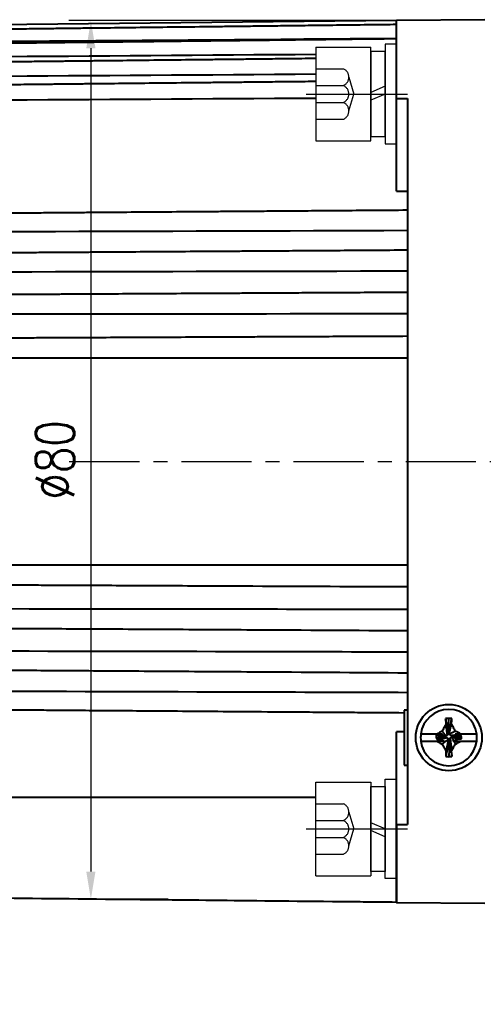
# Model space of a CAD drawing. Header units: inches. Extents: x -753 to 5070, y -3075 to 1581.
# Tile 56 of 178: x 1929 to 1971, y 895 to 984. Entities that reach past the tile are written whole.
import ezdxf

# ---------------------------------------------------------------- set-up
doc = ezdxf.new("R2010")
doc.units = ezdxf.units.IN
doc.header["$LTSCALE"] = 10
doc.header["$MEASUREMENT"] = 0
doc.linetypes.add('CENTER', pattern=[10.16, 6.35, -1.27, 1.27, -1.27])
doc.linetypes.add('HIDDEN', pattern=[1.905, 1.27, -0.635])
for name, color, linetype in [('1轮廓实线层', 7, 'Continuous'), ('3中心线层', 1, 'CENTER'), ('4虚线层', 6, 'HIDDEN'), ('7标注层', 4, 'Continuous')]:
    doc.layers.add(name, color=color, linetype=linetype)
doc.layers.add('图层2', color=4, linetype='Continuous', lineweight=40)
doc.styles.add('PC_TEXTSTYLE', font='isocp.shx', dxfattribs={"width": 0.8, "bigfont": 'HZFS.SHX'})
doc.styles.add('TH_GBDIM', font='romans.shx', dxfattribs={"width": 0.8, "bigfont": 'gbcbig.shx'})
doc.dimstyles.new('TH_GBDIM', dxfattribs={"dimtxt": 3.5, "dimasz": 2.5, "dimexe": 2, "dimexo": 0, "dimgap": 1, "dimtad": 1, "dimdec": 4, "dimdsep": 46, "dimtxsty": 'TH_GBDIM', "dimcen": 0.09, "dimclrd": 4, "dimclre": 4, "dimclrt": 3, "dimadec": 0, "dimazin": 0, "dimtfac": 1, "dimtdec": 4, "dimtmove": 0, "dimatfit": 3, "dimfxl": 1, "dimtzin": 0, "dimarcsym": 0})
doc.dimstyles.new('角度标注', dxfattribs={"dimtxt": 3.5, "dimasz": 3, "dimexe": 2, "dimexo": 0, "dimgap": 1, "dimtad": 1, "dimtih": 1, "dimtoh": 1, "dimdsep": 46, "dimtxsty": 'PC_TEXTSTYLE', "dimsah": 1, "dimcen": 0.09, "dimclrd": 4, "dimclrt": 3, "dimadec": 0, "dimazin": 0, "dimtfac": 0.7, "dimtmove": 0, "dimatfit": 0, "dimfxl": 1, "dimtzin": 0, "dimarcsym": 0})

# ---------------------------------------------------------------- blocks, each defined once
blk = doc.blocks.new('*D182')
at = {"layer": '7标注层', "color": 0, "lineweight": -2, "transparency": 16777216}
blk.add_line((2009.921, 901.993), (2002.831, 894.581), dxfattribs=at)
at = {"layer": '7标注层', "color": 4, "lineweight": -2, "transparency": 16777216}
for start, end in [(182.52422, 199.74816), (206.61655, 223.75238)]:
    blk.add_arc((2051.283, 945.241), 68.101, start, end, dxfattribs=at)
at = {"layer": '7标注层', "color": 4, "transparency": 16777216}
for points in [[(1982.748, 942.231), (1983.748, 942.253), (1983.182, 945.241)], [(2002.445, 898.5), (2001.738, 897.793), (2004.213, 896.026)]]:
    blk.add_solid(points, dxfattribs=at)
at = {"layer": 'Defpoints', "color": 0, "transparency": 16777216}
for p in [(1877.607, 945.241), (2051.283, 945.241), (2104.037, 945.241), (1985.635, 927.128), (2009.921, 901.993)]:
    blk.add_point(p, dxfattribs=at)
at = {"layer": '7标注层', "color": 3, "transparency": 16777216, "insert": (1988.66, 918.481), "char_height": 5.5, "attachment_point": 5, "style": 'TH_GBDIM'}
blk.add_mtext('45°', dxfattribs=at)
blk = doc.blocks.new('*D221')
at = {"layer": '7标注层', "color": 4, "lineweight": -2, "transparency": 16777216}
for p, q in [((1963.282, 983.643), (1933.62, 983.643)), ((1935.62, 981.143), (1935.62, 906.594)), ((1942.623, 904.094), (1933.62, 904.094))]:
    blk.add_line(p, q, dxfattribs=at)
at = {"layer": '7标注层', "color": 4, "transparency": 16777216}
for points in [[(1935.203, 981.143), (1936.036, 981.143), (1935.62, 983.643)], [(1935.203, 906.594), (1936.036, 906.594), (1935.62, 904.094)]]:
    blk.add_solid(points, dxfattribs=at)
at = {"layer": 'Defpoints', "color": 0, "transparency": 16777216}
for p in [(1963.282, 983.643), (1935.62, 904.094), (1942.623, 904.094)]:
    blk.add_point(p, dxfattribs=at)
at = {"layer": '7标注层', "color": 3, "transparency": 16777216, "insert": (1932.37, 943.869), "char_height": 3.5, "attachment_point": 5, "rotation": 90, "style": 'TH_GBDIM'}
blk.add_mtext('{%%c80}{}{}', dxfattribs=at)
blk = doc.blocks.new('GB93_5_0.65_R')
at = {"layer": '1轮廓实线层'}
for p, q in [((3.85, 1.3), (-3.85, 1.3)), ((-3.85, 1.3), (-3.85, 0)), ((0, 0), (-0.56, 1.3)), ((0.7, 0), (0.14, 1.3)), ((3.85, 0), (3.85, 1.3)), ((-3.85, 0), (3.85, 0))]:
    blk.add_line(p, q, dxfattribs=at)
blk = doc.blocks.new('A$C2A8800F1')
at = {"layer": '1轮廓实线层'}
for p, q in [((7, 9.25), (6, 9.25)), ((6, 9.25), (6, 7.4)), ((7, 7.4), (7, 9.25)), ((6, 7.4), (6, 2.1)), ((7, 2.1), (7, 7.4)), ((6, 2.1), (6, 0.25)), ((7, 0.25), (7, 2.1)), ((6, 0.25), (7, 0.25))]:
    blk.add_line(p, q, dxfattribs=at)
at = {"layer": '1轮廓实线层', "rotation": 89.99999999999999}
blk.add_blockref('GB93_5_0.65_R', (6, 4.75), dxfattribs=at)

msp = doc.modelspace()

# ---------------------------------------------------------------- linework, layer by layer
at = {"layer": '1轮廓实线层'}
for p, q in [((1963.283, 981.496), (1962.283, 981.496)), ((1962.283, 981.496), (1962.283, 979.646)), ((1963.283, 979.646), (1963.283, 981.496)), ((1955.983, 981.246), (1960.983, 981.246)), ((1955.983, 981.246), (1955.983, 972.746)), ((1960.983, 972.746), (1960.983, 981.246)), ((1962.283, 979.646), (1962.283, 974.346)), ((1963.283, 974.346), (1963.283, 979.646)), ((1962.283, 974.346), (1962.283, 972.496)), ((1963.283, 972.496), (1963.283, 974.346)), ((1955.983, 972.746), (1960.983, 972.746)), ((1962.283, 972.496), (1963.283, 972.496)), ((1955.983, 906.206), (1955.983, 914.706)), ((1955.983, 914.706), (1960.983, 914.706)), ((1960.983, 914.706), (1960.983, 906.206)), ((1962.283, 913.106), (1962.283, 914.956)), ((1962.283, 914.956), (1963.283, 914.956)), ((1963.283, 914.956), (1963.283, 913.106)), ((1962.283, 907.806), (1962.283, 913.106)), ((1963.283, 913.106), (1963.283, 907.806)), ((1962.283, 905.956), (1962.283, 907.806)), ((1963.283, 907.806), (1963.283, 905.956)), ((1955.983, 906.206), (1960.983, 906.206)), ((1963.283, 905.956), (1962.283, 905.956))]:
    msp.add_line(p, q, dxfattribs=at)
at = {"layer": '3中心线层', "ltscale": 0.2}
for p, q in [((1955.11, 976.996), (1964.295, 976.996)), ((1955.11, 910.456), (1964.295, 910.456))]:
    msp.add_line(p, q, dxfattribs=at)
at = {"layer": '3中心线层', "ltscale": 0.1}
msp.add_line((1933.658, 943.726), (2104.037, 943.726), dxfattribs=at)
at = {"layer": '4虚线层'}
for p, q in [((1955.983, 979.286), (1958.483, 979.286)), ((1958.983, 978.523), (1959.433, 976.996)), ((1955.983, 977.76), (1958.483, 977.76)), ((1955.983, 976.233), (1958.483, 976.233)), ((1958.983, 975.47), (1959.433, 976.996)), ((1955.983, 974.706), (1958.483, 974.706)), ((1955.983, 912.746), (1958.483, 912.746)), ((1958.983, 911.983), (1959.433, 910.456)), ((1955.983, 911.22), (1958.483, 911.22)), ((1958.983, 908.93), (1959.433, 910.456)), ((1955.983, 909.693), (1958.483, 909.693)), ((1955.983, 908.166), (1958.483, 908.166))]:
    msp.add_line(p, q, dxfattribs=at)
for centre in [(1958.15, 978.523), (1958.15, 976.996), (1958.15, 975.47), (1958.15, 911.983), (1958.15, 910.456), (1958.15, 908.93)]:
    msp.add_arc(centre, 0.833, 293.54865, 66.45135, dxfattribs=at)
at = {"layer": '图层2', "color": 0}
for p, q in [((1963.282, 983.643), (1894.283, 982.926)), ((1971.283, 983.726), (1963.283, 983.643)), ((1963.283, 976.587), (1963.283, 983.643)), ((1963.283, 976.587), (1964.283, 976.583)), ((1963.283, 968.202), (1963.283, 976.587)), ((1964.283, 976.583), (1964.283, 943.726)), ((1964.283, 943.726), (1964.283, 910.87)), ((1963.983, 921.226), (1963.983, 916.226)), ((1964.283, 921.226), (1963.983, 921.226)), ((1967.974, 919.322), (1968.026, 920.471)), ((1963.283, 910.866), (1963.283, 919.25)), ((1967.969, 919.211), (1968.033, 919.211)), ((1966.936, 919.045), (1965.503, 919.045)), ((1965.503, 918.408), (1966.957, 918.408)), ((1966.886, 918.937), (1966.886, 918.746)), ((1967.651, 918.828), (1966.886, 918.937)), ((1967.651, 918.765), (1966.886, 918.746)), ((1967.651, 918.765), (1967.651, 918.828)), ((1968.097, 918.446), (1968.033, 918.446)), ((1968.092, 918.32), (1968.04, 917.001)), ((1968.416, 918.892), (1968.416, 918.828)), ((1968.561, 918.876), (1969.181, 918.809)), ((1969.112, 918.408), (1970.563, 918.408)), ((1970.563, 919.045), (1969.126, 919.045)), ((1969.181, 918.618), (1969.181, 918.809)), ((1963.983, 916.226), (1964.283, 916.226)), ((1911.283, 913.332), (1956.017, 913.332)), ((1963.283, 910.866), (1964.283, 910.87)), ((1963.283, 903.81), (1963.283, 910.866)), ((1963.283, 910.866), (1963.283, 903.81)), ((1963.283, 903.81), (1971.283, 903.726))]:
    msp.add_line(p, q, dxfattribs=at)
msp.add_circle((1968.033, 918.726), 3, dxfattribs=at)
for start, end in [(7.18076, 172.81924), (172.81924, 187.18076), (187.18076, 352.81924), (352.81924, 7.18076)]:
    msp.add_arc((1968.033, 918.726), 2.55, start, end, dxfattribs=at)
for centre, major_axis, ratio, start_param, end_param in [((1968.033, 916.754), (6.292, 0), 0.590825, 1.526208, 1.571988), ((1968.033, 920.924), (-6.112, 0), 0.641808, 1.524752, 1.571995)]:
    msp.add_ellipse(centre, major_axis=major_axis, ratio=ratio, start_param=start_param, end_param=end_param, dxfattribs=at)
for points, knots in [([(1963.282, 983.281), (1962.549, 983.273), (1960.85, 983.252), (1958.286, 983.222), (1955.692, 983.191), (1953.4, 983.164), (1951.421, 983.14), (1949.732, 983.12), (1948.242, 983.103), (1946.84, 983.086), (1944.804, 983.062), (1942.148, 983.03), (1938.964, 982.993), (1936.438, 982.963), (1934.573, 982.941), (1933.255, 982.925), (1931.832, 982.908), (1930.174, 982.888), (1928.193, 982.865), (1925.888, 982.837), (1923.259, 982.806), (1920.305, 982.771), (1917.026, 982.732), (1913.424, 982.69), (1909.496, 982.643), (1905.244, 982.592), (1900.804, 982.54), (1897.781, 982.504), (1896.283, 982.486)], [0, 0, 0, 0, 0.032831, 0.076077, 0.114802, 0.149004, 0.178684, 0.203433, 0.224597, 0.245408, 0.266219, 0.315769, 0.364345, 0.408785, 0.428842, 0.44786, 0.467828, 0.492546, 0.522106, 0.55651, 0.595757, 0.639846, 0.688779, 0.742555, 0.801174, 0.864635, 0.93294, 1, 1, 1, 1]), ([(1963.282, 981.99), (1962.549, 981.982), (1960.85, 981.962), (1958.286, 981.933), (1955.692, 981.903), (1953.4, 981.876), (1951.421, 981.853), (1949.732, 981.834), (1948.242, 981.817), (1946.84, 981.801), (1944.804, 981.777), (1942.148, 981.746), (1938.964, 981.71), (1936.438, 981.681), (1934.573, 981.659), (1933.255, 981.644), (1931.832, 981.628), (1930.174, 981.608), (1928.193, 981.586), (1925.888, 981.559), (1923.259, 981.529), (1920.305, 981.495), (1917.026, 981.457), (1913.424, 981.415), (1909.496, 981.37), (1905.244, 981.321), (1900.804, 981.27), (1897.781, 981.235), (1896.283, 981.218)], [0, 0, 0, 0, 0.032831, 0.076078, 0.114802, 0.149005, 0.178685, 0.203433, 0.224597, 0.245408, 0.266219, 0.315769, 0.364346, 0.408786, 0.428843, 0.447861, 0.467829, 0.492546, 0.522107, 0.556511, 0.595757, 0.639847, 0.68878, 0.742556, 0.801175, 0.864637, 0.932942, 1, 1, 1, 1]), ([(1955.983, 980.21), (1955.852, 980.208), (1954.958, 980.198), (1953.4, 980.181), (1951.421, 980.159), (1949.732, 980.14), (1948.242, 980.124), (1946.84, 980.108), (1944.804, 980.086), (1942.148, 980.056), (1938.964, 980.021), (1936.438, 979.993), (1934.573, 979.972), (1933.255, 979.958), (1931.832, 979.942), (1930.174, 979.924), (1928.193, 979.902), (1925.888, 979.876), (1923.259, 979.847), (1920.305, 979.814), (1917.026, 979.778), (1913.423, 979.738), (1909.496, 979.694), (1905.244, 979.647), (1900.804, 979.598), (1897.781, 979.564), (1896.283, 979.548)], [0.0547232, 0.0547232, 0.0547232, 0.0547232, 0.0609383, 0.097222, 0.1287083, 0.1549625, 0.1774149, 0.1994923, 0.2215696, 0.2741347, 0.3256673, 0.3728116, 0.394089, 0.4142644, 0.435447, 0.4616686, 0.4930281, 0.5295253, 0.5711602, 0.6179329, 0.6698434, 0.7268916, 0.7890775, 0.8564012, 0.9288627, 1, 1, 1, 1]), ([(1955.983, 978.125), (1955.852, 978.123), (1954.958, 978.114), (1953.4, 978.097), (1951.421, 978.077), (1949.732, 978.059), (1948.242, 978.043), (1946.84, 978.028), (1944.804, 978.007), (1942.148, 977.979), (1938.964, 977.945), (1936.438, 977.919), (1934.573, 977.899), (1933.255, 977.885), (1931.832, 977.87), (1930.174, 977.852), (1928.193, 977.832), (1925.888, 977.807), (1923.259, 977.78), (1920.305, 977.748), (1917.026, 977.714), (1913.423, 977.676), (1909.496, 977.634), (1905.244, 977.59), (1900.804, 977.543), (1897.781, 977.511), (1896.283, 977.495)], [0.047851, 0.047851, 0.047851, 0.047851, 0.0541114, 0.0906588, 0.122374, 0.1488191, 0.1714347, 0.1936725, 0.2159104, 0.2688576, 0.3207648, 0.3682518, 0.3896839, 0.410006, 0.4313426, 0.4577549, 0.4893424, 0.5261049, 0.5680425, 0.6151552, 0.6674431, 0.724906, 0.787544, 0.8553571, 0.9283453, 1, 1, 1, 1]), ([(1964.283, 966.472), (1963.216, 966.464), (1961.184, 966.449), (1958.286, 966.427), (1955.691, 966.408), (1953.4, 966.391), (1951.421, 966.376), (1949.732, 966.363), (1948.242, 966.352), (1946.84, 966.342), (1944.804, 966.326), (1942.148, 966.306), (1938.964, 966.283), (1936.438, 966.264), (1934.573, 966.25), (1933.254, 966.24), (1931.832, 966.229), (1930.174, 966.217), (1928.193, 966.202), (1925.888, 966.185), (1923.259, 966.165), (1920.305, 966.143), (1917.026, 966.118), (1913.423, 966.091), (1909.496, 966.062), (1905.244, 966.03), (1900.804, 965.997), (1897.781, 965.974), (1896.283, 965.963)], [0, 0, 0, 0, 0.047066, 0.089677, 0.127832, 0.161532, 0.190775, 0.215159, 0.236012, 0.256517, 0.277022, 0.325843, 0.373705, 0.417491, 0.437253, 0.455991, 0.475665, 0.500019, 0.529145, 0.563043, 0.601712, 0.645153, 0.693366, 0.746351, 0.804107, 0.866636, 0.933936, 1, 1, 1, 1]), ([(1964.283, 962.853), (1963.216, 962.846), (1961.184, 962.833), (1958.286, 962.814), (1955.691, 962.797), (1953.4, 962.782), (1951.42, 962.769), (1949.732, 962.758), (1948.242, 962.748), (1946.84, 962.739), (1944.804, 962.725), (1942.147, 962.708), (1938.963, 962.687), (1936.438, 962.67), (1934.573, 962.658), (1933.254, 962.65), (1931.832, 962.64), (1930.174, 962.629), (1928.193, 962.616), (1925.888, 962.601), (1923.258, 962.584), (1920.304, 962.565), (1917.026, 962.543), (1913.423, 962.52), (1909.496, 962.494), (1905.244, 962.466), (1900.804, 962.437), (1897.781, 962.417), (1896.283, 962.407)], [0, 0, 0, 0, 0.047067, 0.089678, 0.127833, 0.161532, 0.190776, 0.21516, 0.236013, 0.256518, 0.277023, 0.325844, 0.373706, 0.417493, 0.437254, 0.455993, 0.475667, 0.500021, 0.529147, 0.563044, 0.601714, 0.645155, 0.693368, 0.746353, 0.80411, 0.866638, 0.933939, 1, 1, 1, 1]), ([(1964.283, 959.035), (1963.216, 959.029), (1961.184, 959.018), (1958.286, 959.002), (1955.691, 958.987), (1953.4, 958.975), (1951.42, 958.964), (1949.732, 958.954), (1948.242, 958.946), (1946.84, 958.938), (1944.804, 958.927), (1942.147, 958.912), (1938.963, 958.894), (1936.438, 958.88), (1934.573, 958.87), (1933.254, 958.863), (1931.832, 958.855), (1930.174, 958.846), (1928.193, 958.835), (1925.888, 958.822), (1923.258, 958.807), (1920.304, 958.791), (1917.026, 958.773), (1913.423, 958.752), (1909.496, 958.731), (1905.244, 958.707), (1900.803, 958.682), (1897.781, 958.666), (1896.283, 958.657)], [0, 0, 0, 0, 0.047067, 0.089678, 0.127833, 0.161532, 0.190776, 0.21516, 0.236013, 0.256518, 0.277023, 0.325844, 0.373706, 0.417493, 0.437255, 0.455993, 0.475667, 0.500021, 0.529147, 0.563045, 0.601714, 0.645156, 0.693369, 0.746354, 0.804111, 0.866639, 0.933939, 1, 1, 1, 1]), ([(1964.283, 955.059), (1963.216, 955.054), (1961.184, 955.045), (1958.286, 955.032), (1955.691, 955.02), (1953.4, 955.01), (1951.42, 955.001), (1949.732, 954.994), (1948.242, 954.987), (1946.84, 954.98), (1944.804, 954.971), (1942.147, 954.959), (1938.963, 954.945), (1936.438, 954.933), (1934.573, 954.925), (1933.254, 954.919), (1931.832, 954.913), (1930.173, 954.905), (1928.193, 954.896), (1925.888, 954.886), (1923.258, 954.874), (1920.304, 954.86), (1917.026, 954.846), (1913.423, 954.829), (1909.495, 954.812), (1905.244, 954.792), (1900.803, 954.772), (1897.781, 954.759), (1896.283, 954.752)], [0, 0, 0, 0, 0.047067, 0.089678, 0.127833, 0.161533, 0.190776, 0.215161, 0.236014, 0.256519, 0.277024, 0.325845, 0.373707, 0.417494, 0.437256, 0.455994, 0.475668, 0.500022, 0.529148, 0.563045, 0.601715, 0.645156, 0.693369, 0.746354, 0.804111, 0.86664, 0.93394, 1, 1, 1, 1]), ([(1896.283, 932.701), (1897.214, 932.697), (1899.11, 932.688), (1901.871, 932.676), (1904.466, 932.664), (1906.758, 932.654), (1908.737, 932.645), (1910.425, 932.637), (1911.915, 932.63), (1913.318, 932.624), (1915.354, 932.615), (1918.01, 932.603), (1921.194, 932.588), (1923.719, 932.577), (1925.584, 932.569), (1926.903, 932.563), (1928.326, 932.556), (1929.984, 932.549), (1931.964, 932.54), (1934.27, 932.529), (1936.899, 932.518), (1939.853, 932.504), (1943.132, 932.489), (1946.644, 932.474), (1949.064, 932.463), (1950.283, 932.457), (1950.289, 932.457), (1950.295, 932.457), (1950.301, 932.457), (1954.962, 932.436), (1959.622, 932.415), (1964.283, 932.394)], [0, 0, 0, 0, 0.051697, 0.105355, 0.153402, 0.195839, 0.232664, 0.26337, 0.28963, 0.315451, 0.341272, 0.402751, 0.463022, 0.518161, 0.543046, 0.566643, 0.591418, 0.622086, 0.658763, 0.701449, 0.750144, 0.804848, 0.865562, 0.932284, 1, 1, 1, 1.000338, 1.000338, 1.000338, 1.259261, 1.259261, 1.259261, 1.259261]), ([(1896.283, 930.44), (1914.283, 930.42), (1932.283, 930.398), (1950.283, 930.374), (1950.464, 930.374), (1950.644, 930.374), (1950.825, 930.374), (1955.311, 930.368), (1959.797, 930.362), (1964.283, 930.356)], [0, 0, 0, 0, 1, 1, 1, 1.010032, 1.010032, 1.010032, 1.25926, 1.25926, 1.25926, 1.25926]), ([(1896.283, 928.796), (1897.121, 928.791), (1898.804, 928.782), (1901.232, 928.768), (1903.467, 928.756), (1905.4, 928.745), (1907.036, 928.736), (1908.45, 928.728), (1909.741, 928.721), (1911.469, 928.711), (1913.642, 928.699), (1916.185, 928.685), (1918.203, 928.674), (1919.693, 928.666), (1920.746, 928.66), (1921.882, 928.653), (1923.207, 928.646), (1924.789, 928.637), (1926.631, 928.627), (1928.871, 928.615), (1931.541, 928.6), (1934.672, 928.582), (1938.156, 928.563), (1941.993, 928.542), (1946.074, 928.519), (1948.877, 928.503), (1950.283, 928.496), (1950.283, 928.496), (1950.284, 928.496), (1950.284, 928.496), (1954.951, 928.47), (1959.617, 928.444), (1964.283, 928.418)], [0, 0, 0, 0, 0.046538, 0.093508, 0.134894, 0.170698, 0.200917, 0.225782, 0.249222, 0.272662, 0.321775, 0.369923, 0.41397, 0.43385, 0.452701, 0.472492, 0.496991, 0.526291, 0.560391, 0.599292, 0.650743, 0.708727, 0.773245, 0.844297, 0.921883, 1, 1, 1, 1.000026, 1.000026, 1.000026, 1.259261, 1.259261, 1.259261, 1.259261]), ([(1896.283, 926.641), (1914.283, 926.605), (1932.283, 926.567), (1950.283, 926.528), (1950.455, 926.527), (1950.628, 926.527), (1950.8, 926.527), (1955.294, 926.517), (1959.789, 926.507), (1964.283, 926.497)], [0, 0, 0, 0, 1, 1, 1, 1.009574, 1.009574, 1.009574, 1.25926, 1.25926, 1.25926, 1.25926]), ([(1896.283, 925.045), (1897.121, 925.04), (1898.804, 925.029), (1901.232, 925.013), (1903.467, 924.998), (1905.4, 924.986), (1907.036, 924.975), (1908.45, 924.966), (1909.741, 924.957), (1911.469, 924.946), (1913.642, 924.932), (1916.185, 924.915), (1918.203, 924.902), (1919.693, 924.892), (1920.746, 924.885), (1921.883, 924.878), (1923.207, 924.869), (1924.789, 924.859), (1926.631, 924.847), (1928.871, 924.832), (1931.541, 924.814), (1934.672, 924.794), (1938.156, 924.771), (1941.993, 924.746), (1946.074, 924.719), (1948.877, 924.701), (1950.283, 924.692), (1950.283, 924.692), (1950.283, 924.692), (1950.283, 924.692), (1954.95, 924.661), (1959.616, 924.631), (1964.283, 924.6)], [0, 0, 0, 0, 0.046541, 0.09351, 0.134897, 0.1707, 0.200919, 0.225784, 0.249224, 0.272664, 0.321776, 0.369924, 0.413972, 0.433852, 0.452702, 0.472493, 0.496993, 0.526292, 0.560392, 0.599292, 0.650743, 0.708728, 0.773246, 0.844297, 0.921883, 1, 1, 1, 1, 1, 1, 1.259264, 1.259264, 1.259264, 1.259264]), ([(1896.283, 923.03), (1914.283, 922.978), (1932.283, 922.925), (1950.283, 922.869), (1950.445, 922.869), (1950.607, 922.868), (1950.77, 922.868), (1955.274, 922.854), (1959.779, 922.84), (1964.283, 922.826)], [0, 0, 0, 0, 1, 1, 1, 1.009012, 1.009012, 1.009012, 1.25926, 1.25926, 1.25926, 1.25926]), ([(1896.283, 921.49), (1897.214, 921.483), (1899.11, 921.469), (1901.872, 921.448), (1904.466, 921.429), (1906.758, 921.411), (1908.737, 921.397), (1910.425, 921.384), (1911.916, 921.373), (1913.318, 921.362), (1915.354, 921.347), (1918.01, 921.327), (1921.194, 921.303), (1923.719, 921.284), (1925.585, 921.27), (1926.903, 921.261), (1928.326, 921.25), (1929.984, 921.237), (1931.965, 921.223), (1934.27, 921.205), (1936.899, 921.186), (1939.853, 921.164), (1943.132, 921.139), (1946.735, 921.112), (1950.662, 921.083), (1953.792, 921.059), (1955.613, 921.045), (1956.017, 921.042), (1956.017, 921.042), (1956.017, 921.042), (1956.017, 921.042), (1957.083, 921.034), (1958.15, 921.026), (1959.217, 921.018)], [0, 0, 0, 0, 0.045771, 0.093272, 0.135806, 0.173373, 0.205973, 0.233155, 0.256402, 0.27926, 0.302118, 0.356542, 0.409897, 0.458709, 0.480739, 0.501628, 0.52356, 0.550709, 0.583177, 0.620965, 0.664073, 0.712499, 0.766246, 0.825311, 0.889697, 0.959401, 0.97925, 0.97925, 0.97925, 0.97925, 0.97925, 0.97925, 1.03171, 1.03171, 1.03171, 1.03171]), ([(1959.217, 921.018), (1959.572, 921.016), (1959.927, 921.013), (1960.283, 921.011), (1961.516, 921.001), (1962.749, 920.992), (1963.982, 920.983)], [-0.288192, -0.288192, -0.288192, -0.288192, 0, 0, 0, 1, 1, 1, 1]), ([(1967.786, 919.94), (1967.727, 919.837), (1967.668, 919.734), (1967.553, 919.526), (1967.496, 919.422), (1967.44, 919.317)], [0, 0, 0, 0, 0.5, 0.5, 1, 1, 1, 1]), ([(1968.62, 919.322), (1968.564, 919.428), (1968.507, 919.534), (1968.393, 919.745), (1968.335, 919.85), (1968.277, 919.954)], [0, 0, 0, 0, 0.5, 0.5, 1, 1, 1, 1]), ([(1969.126, 919.045), (1969.043, 919.092), (1968.959, 919.139), (1968.79, 919.231), (1968.706, 919.277), (1968.62, 919.322)], [0, 0, 0, 0, 0.5, 0.5, 1, 1, 1, 1]), ([(1967.464, 919.045), (1967.416, 919.045), (1967.37, 919.045), (1967.28, 919.045), (1967.236, 919.045), (1967.105, 919.045), (1967.02, 919.045), (1966.936, 919.045)], [0, 0, 0, 0, 0.25, 0.25, 0.5, 0.5, 1, 1, 1, 1]), ([(1966.957, 918.408), (1967.072, 918.408), (1967.185, 918.408), (1967.351, 918.408), (1967.405, 918.408), (1967.512, 918.408), (1967.565, 918.408), (1967.616, 918.408)], [0, 0, 0, 0, 0.5, 0.5, 0.75, 0.75, 1, 1, 1, 1]), ([(1966.957, 918.408), (1967.038, 918.361), (1967.118, 918.315), (1967.281, 918.225), (1967.363, 918.18), (1967.445, 918.136)], [0, 0, 0, 0, 0.5, 0.5, 1, 1, 1, 1]), ([(1968.485, 918.408), (1968.541, 918.408), (1968.595, 918.408), (1968.702, 918.408), (1968.755, 918.408), (1968.911, 918.408), (1969.012, 918.408), (1969.112, 918.408)], [0, 0, 0, 0, 0.25, 0.25, 0.5, 0.5, 1, 1, 1, 1]), ([(1969.126, 919.045), (1969.038, 919.045), (1968.951, 919.045), (1968.777, 919.045), (1968.692, 919.045), (1968.607, 919.045)], [0, 0, 0, 0, 0.5, 0.5, 1, 1, 1, 1]), ([(1967.445, 918.136), (1967.501, 918.031), (1967.558, 917.926), (1967.673, 917.717), (1967.731, 917.613), (1967.789, 917.51)], [0, 0, 0, 0, 0.5, 0.5, 1, 1, 1, 1]), ([(1968.28, 917.524), (1968.34, 917.625), (1968.398, 917.727), (1968.514, 917.933), (1968.57, 918.037), (1968.626, 918.142)], [0, 0, 0, 0, 0.5, 0.5, 1, 1, 1, 1]), ([(1959.217, 903.852), (1949.939, 903.948), (1943.861, 904.011), (1928.95, 904.166), (1920.116, 904.258), (1911.283, 904.35)], [0.0275296, 0.0275296, 0.0275296, 0.0275296, 0.4239113, 0.4239113, 1, 1, 1, 1]), ([(1963.28, 903.81), (1962.281, 903.82), (1961.282, 903.83), (1960.282, 903.841), (1960.282, 903.841), (1960.282, 903.841), (1960.282, 903.841), (1959.927, 903.844), (1959.572, 903.848), (1959.217, 903.852)], [0, 0, 0, 0, 1, 1, 1, 1, 1, 1, 1.355534, 1.355534, 1.355534, 1.355534])]:
    msp.add_open_spline(points, degree=3, knots=knots, dxfattribs=at)
for points, degree in [([(1963.282, 982.015), (1940.949, 981.841), (1918.616, 981.669), (1896.283, 981.498)], 3), ([(1955.983, 980.571), (1936.083, 980.426), (1916.183, 980.282), (1896.283, 980.139)], 3), ([(1955.983, 978.781), (1936.083, 978.646), (1916.183, 978.513), (1896.283, 978.381)], 3), ([(1955.983, 976.606), (1936.083, 976.484), (1916.183, 976.363), (1896.283, 976.244)], 3), ([(1963.283, 968.202), (1963.616, 968.202), (1963.95, 968.202), (1964.283, 968.201)], 3), ([(1964.283, 964.627), (1941.616, 964.556), (1918.95, 964.488), (1896.283, 964.423)], 3), ([(1964.283, 960.956), (1941.616, 960.905), (1918.95, 960.857), (1896.283, 960.811)], 3), ([(1964.283, 957.097), (1941.616, 957.066), (1918.95, 957.038), (1896.283, 957.013)], 3), ([(1964.283, 953.091), (1941.616, 953.081), (1918.95, 953.073), (1896.283, 953.069)], 3), ([(1896.283, 934.384), (1918.95, 934.38), (1941.616, 934.372), (1964.283, 934.362)], 3), ([(1968.026, 920.471), (1967.932, 920.467), (1967.839, 920.461), (1967.746, 920.454)], 3), ([(1967.982, 919.083), (1967.746, 920.454)], 1), ([(1967.746, 920.454), (1967.757, 920.284), (1967.771, 920.113), (1967.786, 919.94)], 3), ([(1968.033, 919.211), (1968.313, 920.467)], 1), ([(1968.277, 919.954), (1968.291, 920.126), (1968.303, 920.298), (1968.313, 920.467)], 3), ([(1963.983, 919.251), (1963.75, 919.251), (1963.516, 919.251), (1963.283, 919.25)], 3), ([(1967.44, 919.317), (1967.271, 919.227), (1967.103, 919.137), (1966.936, 919.045)], 3), ([(1967.778, 918.879), (1967.44, 919.317)], 1), ([(1967.913, 918.949), (1967.786, 919.94)], 1), ([(1967.978, 919.127), (1967.974, 919.322)], 1), ([(1968.097, 919.211), (1968.033, 919.211)], 1), ([(1968.084, 919.083), (1968.62, 919.322)], 1), ([(1968.084, 919.083), (1968.097, 919.211)], 1), ([(1968.097, 919.211), (1968.277, 919.954)], 1), ([(1967.204, 918.937), (1966.886, 918.937)], 1), ([(1966.886, 918.746), (1966.949, 918.593)], 1), ([(1967.778, 918.777), (1966.949, 918.593)], 1), ([(1966.949, 918.593), (1967.335, 918.59)], 1), ([(1967.464, 919.045), (1967.204, 918.937)], 1), ([(1967.651, 918.892), (1967.204, 918.937)], 1), ([(1967.913, 918.708), (1967.335, 918.59)], 1), ([(1967.335, 918.59), (1967.616, 918.408)], 1), ([(1967.982, 918.573), (1967.445, 918.136)], 1), ([(1967.695, 918.769), (1967.538, 918.762)], 1), ([(1967.651, 918.892), (1967.651, 918.828)], 1), ([(1967.778, 918.879), (1967.651, 918.892)], 1), ([(1967.651, 918.765), (1967.778, 918.777)], 1), ([(1968.033, 918.446), (1967.752, 917.006)], 1), ([(1967.913, 918.949), (1967.778, 918.879)], 1), ([(1967.778, 918.777), (1967.913, 918.708)], 1), ([(1967.969, 918.446), (1967.789, 917.51)], 1), ([(1967.982, 919.083), (1967.913, 918.949)], 1), ([(1967.913, 918.708), (1967.982, 918.573)], 1), ([(1967.982, 918.573), (1967.969, 918.446)], 1), ([(1967.969, 918.446), (1968.033, 918.446)], 1), ([(1968.153, 918.949), (1968.084, 919.083)], 1), ([(1968.084, 918.573), (1968.153, 918.708)], 1), ([(1968.084, 918.573), (1968.321, 917.018)], 1), ([(1968.088, 918.538), (1968.092, 918.32)], 1), ([(1968.153, 918.949), (1968.731, 918.965)], 1), ([(1968.288, 918.879), (1968.153, 918.949)], 1), ([(1968.153, 918.708), (1968.288, 918.777)], 1), ([(1968.153, 918.708), (1968.28, 917.524)], 1), ([(1968.288, 918.879), (1969.117, 918.962)], 1), ([(1968.288, 918.777), (1968.416, 918.765)], 1), ([(1968.288, 918.777), (1968.462, 918.451)], 1), ([(1968.392, 918.89), (1968.561, 918.876)], 1), ([(1968.416, 918.765), (1968.416, 918.828)], 1), ([(1968.416, 918.828), (1969.181, 918.618)], 1), ([(1968.416, 918.765), (1968.862, 918.618)], 1), ([(1968.434, 918.408), (1968.462, 918.451)], 1), ([(1968.434, 918.408), (1968.451, 918.408), (1968.468, 918.408), (1968.485, 918.408)], 3), ([(1968.462, 918.451), (1968.862, 918.618)], 1), ([(1968.485, 918.408), (1968.626, 918.142)], 1), ([(1968.731, 918.965), (1968.607, 919.045)], 1), ([(1968.626, 918.142), (1968.79, 918.228), (1968.952, 918.317), (1969.112, 918.408)], 3), ([(1969.117, 918.962), (1968.731, 918.965)], 1), ([(1968.862, 918.618), (1969.181, 918.618)], 1), ([(1969.181, 918.809), (1969.117, 918.962)], 1), ([(1967.789, 917.51), (1967.775, 917.341), (1967.762, 917.172), (1967.752, 917.006)], 3), ([(1968.321, 917.018), (1968.31, 917.185), (1968.296, 917.354), (1968.28, 917.524)], 3), ([(1968.04, 917.001), (1968.134, 917.006), (1968.227, 917.011), (1968.321, 917.018)], 3)]:
    msp.add_open_spline(points, degree=degree, dxfattribs=at)

# ---------------------------------------------------------------- block references
at = {"layer": '1轮廓实线层'}
msp.add_blockref('A$C2A8800F1', (1956.283, 972.246), dxfattribs=at)
at = {"layer": '1轮廓实线层', "rotation": 89.99999999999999}
msp.add_blockref('GB93_5_0.65_R', (1962.283, 976.996), dxfattribs=at)
at = {"layer": '1轮廓实线层', "xscale": -1}
for name, p, rotation in [('A$C2A8800F1', (1956.283, 915.206), 180), ('GB93_5_0.65_R', (1962.283, 910.456), 90)]:
    msp.add_blockref(name, p, dxfattribs=dict(at, rotation=rotation))

# ---------------------------------------------------------------- dimensions: what is measured, and where the dimension line sits
at = {"layer": '7标注层', "color": 7}
dim = msp.add_linear_dim(base=(1935.62, 904.094), p1=(1963.282, 983.643), p2=(1942.623, 904.094), angle=90, text='{%%c<>}{}{}', dimstyle='TH_GBDIM', override={"dimscale": 1, "dimtxt": 3.5, "dimasz": 2.5, "dimgap": 1.5, "dimtad": 1, "dimjust": 0, "dimdec": 0, "dimlfac": 1, "dimse1": 0, "dimse2": 0, "dimsd1": 0, "dimsd2": 0, "dimadec": 0}, dxfattribs=at)
dim.commit()
dim.dimension.update_dxf_attribs({"geometry": '*D221', "text_midpoint": (1932.37, 943.869)})
at = {"layer": '7标注层'}
dim = msp.add_angular_dim_2l(base=(1985.635, 927.128), line1=((1877.607, 945.241), (2104.037, 945.241)), line2=((2009.921, 901.993), (2051.283, 945.241)), text='45°', dimstyle='角度标注', override={"dimtxt": 5.5, "dimasz": 3, "dimgap": 1, "dimtad": 1, "dimjust": 0, "dimdec": 2, "dimlfac": 1, "dimtxsty": 'TH_GBDIM', "dimse1": 0, "dimse2": 0, "dimsd1": 0, "dimsd2": 0, "dimadec": 2}, dxfattribs=at)
dim.commit()
dim.dimension.update_dxf_attribs({"geometry": '*D182', "text_midpoint": (1988.66, 918.481)})

doc.saveas('drawing.dxf')
